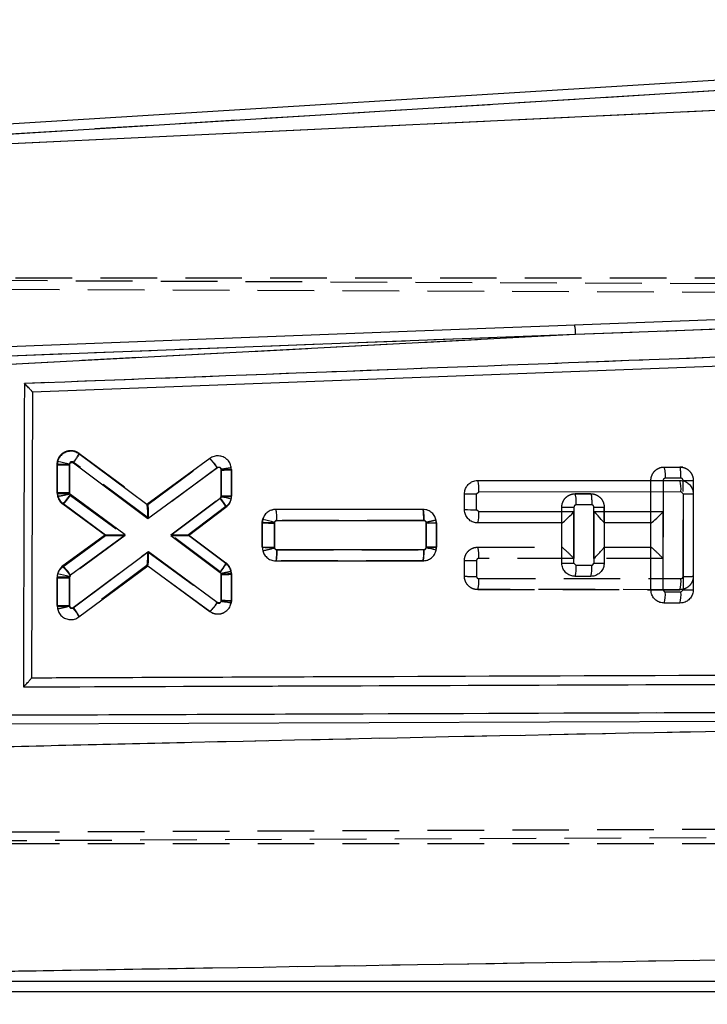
# Model space of a CAD drawing. Extents: x 49 to 390, y 18 to 272.
# Tile 15 of 36: x 255 to 270, y 233 to 255. Entities that reach past the tile are written whole.
import ezdxf

# ---------------------------------------------------------------- set-up
doc = ezdxf.new("R2010")
doc.units = 0
doc.linetypes.add('HIDDEN', pattern=[1.905, 1.27, -0.635])
doc.layers.get('0').update_dxf_attribs({"linetype": 'CONTINUOUS'})
doc.styles.add('SLDTEXTSTYLE0', font='TXT', dxfattribs={"width": 0.75})
doc.dimstyles.new('SLDDIMSTYLE1', dxfattribs={"dimtxt": 3.5, "dimasz": 3.302, "dimexe": 0, "dimexo": 0.0625, "dimgap": 0.875, "dimtad": 1, "dimdec": 0, "dimrnd": 1e-09, "dimzin": 12, "dimtxsty": 'SLDTEXTSTYLE0', "dimsah": 1, "dimcen": 0.09, "dimazin": 3, "dimtfac": 1, "dimtofl": 0, "dimtmove": 0, "dimatfit": 3, "dimtolj": 1, "dimtzin": 12})

# ---------------------------------------------------------------- blocks, each defined once
blk = doc.blocks.new('_D_1')
at = {"color": 179, "linetype": 'CONTINUOUS'}
for p, q in [((287.42, 254.86), (324.957, 254.86)), ((323.957, 254.86), (323.957, 212.477)), ((222.38, 212.477), (324.957, 212.477))]:
    blk.add_line(p, q, dxfattribs=at)
for points in [[(323.957, 254.86), (323.449, 251.558), (324.465, 251.558)], [(323.957, 212.477), (324.465, 215.779), (323.449, 215.779)]]:
    blk.add_solid(points, dxfattribs=at)
at = {"color": 179, "linetype": 'CONTINUOUS', "insert": (319.445, 228.199, 0.1), "char_height": 3.5, "attachment_point": 1, "rotation": 90, "style": 'SLDTEXTSTYLE0'}
blk.add_mtext('42', dxfattribs=at)
blk = doc.blocks.new('_D_2')
at = {"color": 179, "linetype": 'CONTINUOUS'}
for p, q in [((101.402, 232.939), (101.402, 268.588)), ((309.203, 243.436), (309.203, 268.588)), ((309.203, 267.588), (101.402, 267.588))]:
    blk.add_line(p, q, dxfattribs=at)
for points in [[(101.402, 267.588), (104.704, 267.08), (104.704, 268.096)], [(309.203, 267.588), (305.901, 268.096), (305.901, 267.08)]]:
    blk.add_solid(points, dxfattribs=at)
at = {"color": 179, "linetype": 'CONTINUOUS', "insert": (188.915, 272.1, 0.1), "char_height": 3.5, "attachment_point": 1, "style": 'SLDTEXTSTYLE0'}
blk.add_mtext('208', dxfattribs=at)

msp = doc.modelspace()

# ---------------------------------------------------------------- linework, layer by layer
at = {"color": 7, "linetype": 'CONTINUOUS'}
for p, q in [((286.42, 254.8597), (252.3459, 252.7619)), ((286.4342, 254.6294), (252.5189, 252.5414)), ((252.7024, 252.3691), (286.192, 253.9569)), ((267.4326, 248.1857), (284.5837, 248.8348)), ((254.4498, 247.5021), (267.4326, 248.1857)), ((254.7335, 247.7036), (267.4326, 248.1857)), ((283.8288, 247.9729), (255.2493, 246.885)), ((255.2493, 246.885), (255.2259, 240.4734)), ((257.8124, 244.364), (256.2889, 245.4999)), ((255.8025, 245.2564), (255.8024, 244.6346)), ((255.8115, 245.3294), (255.8025, 245.2564)), ((256.0744, 244.6334), (256.0745, 245.2543)), ((256.0745, 245.2543), (256.0761, 245.2669)), ((256.1622, 245.2969), (257.833, 244.0512)), ((259.2247, 245.3964), (257.8124, 244.364)), ((257.833, 244.0512), (259.3943, 245.1925)), ((259.481, 245.1485), (259.4808, 244.5409)), ((259.7088, 244.5429), (259.7089, 245.1505)), ((265.2378, 244.9031), (269.773, 244.9039)), ((257.3286, 243.6824), (256.0972, 244.5888)), ((259.4808, 244.5409), (259.4799, 244.531)), ((259.7035, 244.4862), (259.7088, 244.5429)), ((264.9378, 244.2497), (264.9378, 244.6032)), ((265.2098, 244.2475), (265.2099, 244.601)), ((265.2099, 244.601), (265.2599, 244.651)), ((265.2599, 244.651), (269.7951, 244.6518)), ((269.7951, 244.6518), (269.8451, 244.6018)), ((269.8451, 244.6018), (269.8451, 242.4475)), ((270.0731, 244.6039), (270.0731, 242.4496)), ((255.9262, 244.3901), (256.8839, 243.6852)), ((259.4596, 244.4984), (258.3482, 243.6675)), ((259.4799, 244.531), (259.4596, 244.4984)), ((258.7437, 243.6696), (259.5873, 244.3002)), ((264.0039, 244.2547), (260.7064, 244.2541)), ((265.2598, 244.1975), (265.2098, 244.2475)), ((267.3951, 244.1979), (265.2598, 244.1975)), ((267.3951, 243.0475), (267.3951, 244.1979)), ((269.3951, 244.1983), (267.8451, 244.198)), ((267.8451, 244.198), (267.8451, 243.0475)), ((269.3951, 242.4475), (269.3951, 244.1983)), ((260.402, 243.9502), (260.4019, 243.4019)), ((260.4122, 244.0281), (260.402, 243.9502)), ((260.674, 243.9481), (260.6759, 243.9618)), ((260.674, 243.3998), (260.674, 243.9481)), ((260.7287, 244.002), (264.0255, 244.0026)), ((264.0805, 243.9482), (264.0804, 243.3999)), ((264.3083, 243.4019), (264.3084, 243.9501)), ((267.1231, 243.95), (265.2378, 243.9496)), ((267.1231, 243.0496), (267.1231, 243.95)), ((268.0731, 243.951), (268.0731, 243.9502)), ((269.1231, 243.9504), (268.0731, 243.9502)), ((268.0731, 243.9502), (268.0731, 243.0496)), ((269.1231, 242.4496), (269.1231, 243.9504)), ((256.8839, 243.6852), (255.9268, 242.9856)), ((256.0964, 242.7817), (257.3286, 243.6824)), ((258.3482, 243.6675), (259.458, 242.838)), ((259.5863, 243.0399), (258.7437, 243.6696)), ((257.8519, 243.2977), (256.1616, 242.0372)), ((259.3931, 242.1634), (257.8519, 243.2977)), ((264.0264, 243.3465), (260.7292, 243.3458)), ((264.0804, 243.3999), (264.0792, 243.3887)), ((264.3019, 243.3395), (264.3083, 243.4019)), ((256.289, 241.8389), (257.8308, 242.9887)), ((257.8308, 242.9887), (259.2232, 241.9639)), ((260.7069, 243.0979), (264.0045, 243.0986)), ((267.4451, 242.9975), (267.3951, 243.0475)), ((267.7951, 242.9975), (267.4451, 242.9975)), ((267.8451, 243.0475), (267.7951, 242.9975)), ((255.809, 242.8047), (255.802, 242.7403)), ((256.0753, 242.7494), (256.0964, 242.7817)), ((259.4805, 242.7939), (259.4804, 242.2156)), ((259.7083, 242.2077), (259.7085, 242.7959)), ((255.802, 242.7403), (255.8019, 242.0824)), ((256.074, 242.0802), (256.0741, 242.7381)), ((256.0741, 242.7381), (256.0753, 242.7494)), ((267.7731, 242.7496), (267.4231, 242.7496)), ((269.4451, 242.3975), (269.3951, 242.4475)), ((269.7951, 242.3975), (269.4451, 242.3975)), ((269.8451, 242.4475), (269.7951, 242.3975)), ((259.4804, 242.2156), (259.4785, 242.1917)), ((259.7045, 242.1594), (259.7083, 242.2077)), ((269.7731, 242.1496), (269.4231, 242.1496)), ((255.2259, 240.4734), (255.2259, 240.4724)), ((280.6621, 239.5283), (254.7039, 239.4285)), ((252.765, 233.6595), (277.708, 233.6595)), ((252.5954, 233.4282), (277.708, 233.4282))]:
    msp.add_line(p, q, dxfattribs=at)
at = {"color": 7, "linetype": 'HIDDEN'}
for p, q in [((286.4342, 254.6294), (252.5189, 252.5414)), ((252.7024, 252.3691), (286.192, 253.9569)), ((248.5986, 249.4229), (293.7593, 249.2263)), ((251.0561, 249.454), (286.5527, 249.454)), ((248.8679, 249.2212), (294.1897, 249.0378)), ((267.4326, 248.1857), (284.5837, 248.8348)), ((254.4498, 247.5021), (267.4326, 248.1857)), ((254.7335, 247.7036), (267.4326, 248.1857)), ((256.289, 245.516), (257.832, 244.3654)), ((255.802, 244.6146), (255.8019, 245.2725)), ((256.074, 245.2705), (256.0741, 244.6127)), ((257.8519, 244.053), (256.1616, 245.3135)), ((257.8308, 244.3662), (259.2232, 245.391)), ((259.2232, 245.391), (259.2233, 245.3911)), ((259.7045, 245.1955), (259.7045, 245.1955)), ((269.4231, 245.2054), (269.7732, 245.2054)), ((269.8355, 245.1986), (269.7731, 245.2054)), ((259.3933, 245.1875), (257.8519, 244.053)), ((259.4804, 245.1351), (259.4786, 245.1576)), ((259.4805, 244.5582), (259.4804, 245.1351)), ((259.7083, 245.1472), (259.7085, 244.559)), ((269.1231, 243.951), (269.1231, 244.9054)), ((269.3951, 244.9033), (269.3951, 243.1524)), ((269.7952, 244.9533), (269.4451, 244.9533)), ((269.8451, 242.7489), (269.8451, 244.9025)), ((270.0731, 244.9054), (270.0731, 242.751)), ((255.802, 244.6146), (255.809, 244.5502)), ((255.809, 244.5502), (255.8369, 244.4813)), ((256.0741, 244.6127), (256.0753, 244.6015)), ((256.0753, 244.6015), (256.0965, 244.5689)), ((256.0965, 244.5689), (257.3286, 243.6683)), ((267.4231, 244.6054), (267.7732, 244.6054)), ((267.7731, 244.6054), (267.4231, 244.6054)), ((267.7732, 244.6054), (267.7731, 244.6054)), ((267.8355, 244.5986), (267.7731, 244.6054)), ((256.8839, 243.6697), (255.9268, 244.3693)), ((258.3482, 243.6832), (259.4577, 244.5125)), ((259.5863, 244.315), (258.7437, 243.6853)), ((258.786, 243.7169), (259.5863, 244.315)), ((267.7952, 244.3533), (267.4451, 244.3533)), ((260.7069, 244.257), (260.707, 244.257)), ((260.707, 244.257), (264.0045, 244.2563)), ((267.1231, 243.9502), (267.1231, 244.3054)), ((267.3951, 244.3033), (267.3951, 243.1528)), ((267.8451, 243.1527), (267.8451, 244.3025)), ((268.0731, 244.3054), (268.0731, 243.951)), ((268.0731, 244.0014), (268.0731, 244.3054)), ((260.4092, 244.0166), (260.4019, 243.953)), ((260.402, 243.4047), (260.4019, 243.953)), ((260.4019, 243.953), (260.402, 243.4047)), ((260.6739, 243.9497), (260.674, 243.4025)), ((264.0268, 244.0042), (260.7291, 244.0049)), ((264.0804, 243.9508), (264.0793, 243.9618)), ((264.0805, 243.4035), (264.0804, 243.9508)), ((264.3083, 243.9531), (264.3019, 244.0154)), ((264.3083, 243.9531), (264.3084, 243.4048)), ((264.3084, 243.4048), (264.3083, 243.9531)), ((268.0731, 243.9502), (268.0731, 243.4036)), ((255.9262, 242.9648), (256.8839, 243.6697)), ((256.8839, 243.6697), (255.9262, 242.9648)), ((257.3286, 243.6683), (256.0975, 242.7622)), ((256.8839, 243.6852), (256.8839, 243.6852)), ((259.4594, 242.8525), (258.3482, 243.6832)), ((258.7437, 243.6853), (259.5873, 243.0547)), ((258.7437, 243.6696), (258.7437, 243.6696)), ((256.1621, 242.0537), (257.833, 243.2996)), ((257.833, 243.2996), (259.3943, 242.1582)), ((260.674, 243.4025), (260.6757, 243.3896)), ((260.7283, 243.3488), (264.0257, 243.3482)), ((264.3054, 243.3738), (264.2887, 243.3065)), ((264.3045, 243.3702), (264.3084, 243.4048)), ((265.2378, 243.4053), (267.1239, 243.4049)), ((268.0731, 243.4047), (269.1239, 243.4045)), ((257.8136, 242.9918), (256.289, 241.855)), ((259.2247, 241.9585), (257.8124, 242.9909)), ((260.7064, 243.1009), (260.7064, 243.1009)), ((264.0039, 243.1003), (260.7064, 243.1009)), ((264.0039, 243.1003), (264.0823, 243.1137)), ((264.004, 243.1003), (264.0039, 243.1003)), ((264.0254, 243.1022), (264.004, 243.1003)), ((264.9378, 242.7518), (264.9378, 243.1052)), ((265.2098, 243.1032), (265.2099, 242.7504)), ((267.3951, 243.1528), (265.2598, 243.1532)), ((269.3951, 243.1524), (267.8451, 243.1527)), ((255.9262, 242.9648), (255.9007, 242.9405)), ((259.4799, 242.8198), (259.4594, 242.8525)), ((259.4808, 242.8098), (259.4799, 242.8198)), ((259.481, 242.2022), (259.4808, 242.8098)), ((259.7035, 242.8687), (259.6763, 242.9413)), ((259.7088, 242.812), (259.7035, 242.8687)), ((259.7088, 242.812), (259.7089, 242.2044)), ((255.8025, 242.0985), (255.8024, 242.7203)), ((256.0744, 242.7165), (256.0745, 242.0965)), ((265.2599, 242.6997), (269.795, 242.6989)), ((269.773, 242.451), (265.2378, 242.4518)), ((265.2378, 242.4518), (269.773, 242.451)), ((255.8115, 242.0254), (255.8115, 242.0255)), ((256.0745, 242.0965), (256.0759, 242.0847)), ((256.289, 241.855), (256.2889, 241.855)), ((302.7458, 237.0207), (248.5968, 236.785)), ((248.8681, 236.9867), (302.8319, 237.2051)), ((248.8697, 236.754), (286.5527, 236.754)), ((252.765, 233.6595), (277.708, 233.6595))]:
    msp.add_line(p, q, dxfattribs=at)
at = {"color": 7, "linetype": 'CONTINUOUS', "flags": 128}
for points in [[(283.2576, 248.9947), (282.5745, 248.9688), (276.1042, 248.7232), (267.4092, 248.3924)], [(267.4092, 248.3924), (267.0365, 248.3782), (265.4189, 248.3165), (258.9487, 248.0694), (254.7109, 247.9072)], [(267.1242, 243.95), (267.1236, 243.95), (267.1232, 243.95), (267.1231, 243.95)], [(269.1242, 243.9504), (269.1236, 243.9504), (269.1232, 243.9504), (269.1231, 243.9504)]]:
    msp.add_lwpolyline(points, dxfattribs=at)
at = {"color": 7, "linetype": 'HIDDEN', "flags": 128}
for points in [[(260.6131, 244.238), (260.6458, 244.2508), (260.7068, 244.257), (260.7069, 244.257), (260.7069, 244.257)], [(259.5179, 241.927), (259.4695, 241.907), (259.3698, 241.9018), (259.2722, 241.9301), (259.2248, 241.9585), (259.2247, 241.9585), (259.2247, 241.9585)]]:
    msp.add_lwpolyline(points, dxfattribs=at)
at = {"color": 7, "linetype": 'CONTINUOUS'}
for centre, radius, start, end in [((266.6933, 248.2068), 0.7395, 358.36347, 14.5344), ((256.0008, 253.5595), 8.3055, 268.63201, 270.50888), ((254.73, 240.1587), 5.2826, 75.2372, 78.18675), ((258.5237, 244.641), 1.0306, 32.35423, 47.14003), ((259.5359, 251.7269), 6.5786, 269.52116, 271.50668), ((264.5265, 244.7138), 0.736, 355.10898, 14.90713), ((269.0621, 244.7146), 0.7356, 355.10405, 14.91208), ((259.5369, 251.1334), 6.5928, 269.51253, 271.49378), ((265.1394, 252.9394), 8.3387, 268.61507, 270.48443), ((269.8988, 251.1693), 6.5677, 269.53154, 271.52039), ((257.9354, 244.5277), 0.2047, 233.07777, 233.47969), ((258.7822, 243.9218), 0.8896, 25.17754, 40.40254), ((258.2934, 238.0302), 6.6082, 77.67949, 79.65611), ((265.1393, 252.5866), 8.3394, 268.61513, 270.48438), ((264.5425, 244.1362), 0.7199, 344.97607, 4.88402), ((260.5996, 252.248), 8.3002, 268.63612, 270.51419), ((259.3786, 239.3651), 4.7762, 74.24031, 77.50212), ((264.1355, 250.9192), 6.9712, 269.54759, 271.42127), ((260.6035, 251.7397), 8.3403, 268.61503, 270.4841), ((263.3089, 243.2852), 0.7201, 344.97894, 4.88114), ((262.9932, 237.9448), 5.5511, 76.36445, 78.718), ((264.1369, 249.9918), 6.5922, 269.50893, 271.49036), ((255.2259, 242.2303), 1.0304, 32.35157, 47.13966), ((257.6282, 243.2619), 0.3402, 306.57077, 306.81334), ((267.3231, 251.371), 8.3239, 268.6229, 270.49565), ((266.7273, 242.9364), 0.7204, 344.97122, 4.86495), ((267.0773, 242.9364), 0.7204, 344.97122, 4.86495), ((267.8988, 249.6127), 6.5655, 269.53125, 271.52072), ((254.7091, 236.8416), 6.0637, 76.97874, 79.54903), ((259.5355, 249.3716), 6.578, 269.52102, 271.50679), ((256.0057, 251.1002), 8.3624, 268.60428, 270.46837), ((269.3231, 250.7692), 8.322, 268.62271, 270.49582), ((268.728, 242.3363), 0.7197, 344.9613, 4.87487), ((269.078, 242.3363), 0.7197, 344.9613, 4.87487), ((269.8988, 249.0117), 6.5645, 269.53105, 271.52088), ((256.0035, 250.4194), 8.3395, 268.61491, 270.48412), ((255.4842, 241.462), 0.8887, 25.09577, 40.33797)]:
    msp.add_arc(centre, radius, start, end, dxfattribs=at)
at = {"color": 7, "linetype": 'HIDDEN'}
for centre, radius, start, end in [((266.6933, 248.2068), 0.7395, 358.36347, 14.5344), ((255.5638, 245.8309), 0.7906, 319.12241, 336.52743), ((256.0004, 253.576), 8.3058, 268.63068, 270.50747), ((268.7105, 245.016), 0.7373, 355.11627, 14.87967), ((269.8803, 251.2742), 6.3718, 269.6836, 271.7337), ((255.9963, 252.8716), 8.2593, 268.65246, 270.53982), ((256.1059, 244.6149), 0.3039, 180.04013, 192.27901), ((256.1074, 244.6157), 0.3055, 192.37979, 233.76473), ((266.7117, 244.416), 0.7361, 355.10748, 14.90191), ((267.3231, 252.6267), 8.3238, 268.62278, 270.4956), ((267.8801, 250.6693), 6.3669, 269.68498, 271.73657), ((264.1298, 250.4717), 6.521, 269.56552, 271.56859), ((264.0025, 243.9529), 0.3059, 0.03747, 11.806), ((260.6086, 251.7962), 8.394, 268.58973, 270.44682), ((260.0249, 245.5349), 2.2418, 279.94951, 286.87626), ((264.5266, 243.2162), 0.7359, 355.09263, 14.89324), ((259.4049, 242.8114), 0.304, 10.86143, 53.13708), ((265.1363, 251.4121), 8.3093, 268.63076, 270.50682), ((259.5311, 249.3366), 6.527, 269.55918, 271.56042), ((259.4032, 242.8118), 0.3056, 0.03084, 10.72241), ((265.1127, 250.8074), 8.0576, 268.75669, 270.69125), ((264.5422, 242.6387), 0.7203, 344.95841, 4.85726), ((269.0778, 242.6377), 0.7199, 344.96847, 4.87796), ((269.8988, 249.3157), 6.567, 269.53132, 271.52046), ((258.6411, 242.6259), 0.8866, 311.17039, 328.16505), ((259.5334, 248.754), 6.552, 269.54117, 271.53478), ((256.001, 250.4035), 8.3073, 268.63056, 270.50701)]:
    msp.add_arc(centre, radius, start, end, dxfattribs=at)
for centre, major_axis, ratio, start_param, end_param in [((259.4583, 245.1372), (0.25, 0.01), 0.0119261, 4.8002099, 6.2831853), ((257.8299, 244.0551), (0.001, 0.3107), 0.0709759, 4.7058754, 6.2306505), ((257.3066, 243.6704), (0.4227, 0.0007), 0.0050435, 3.1484688, 4.7645602), ((258.3261, 243.6853), (0.4175, 0), 0.0050159, 4.7652117, 6.2764752), ((257.8109, 243.3016), (-0.0015, 0.3103), 0.0710097, 3.1939699, 4.7053099), ((267.3731, 243.1549), (-0.2498, 0.2498), 0.0399855, 4.6640637, 6.2432132), ((267.8231, 243.1548), (0.2497, 0.2497), 0.0483726, 4.7523611, 6.23486), ((269.3731, 243.1545), (-0.2498, 0.2498), 0.0399855, 4.6640637, 6.2432132)]:
    msp.add_ellipse(centre, major_axis=major_axis, ratio=ratio, start_param=start_param, end_param=end_param, dxfattribs=at)
at = {"color": 7, "linetype": 'CONTINUOUS'}
for centre, major_axis, ratio, start_param, end_param in [((257.8109, 244.0533), (0.0015, 0.3103), 0.0710733, 4.7059813, 6.2307612), ((267.3731, 244.2), (0.2497, 0.2498), 0.0483709, 3.1899355, 4.7523436), ((267.8231, 244.2001), (0.2498, -0.2498), 0.0399838, 0.0399546, 1.5224535), ((269.3731, 244.2004), (0.2497, 0.2498), 0.0483709, 3.1899355, 4.7523436), ((257.3066, 243.6845), (0.4227, -0.0007), 0.0048715, 3.1482343, 4.7645765), ((258.3261, 243.6696), (0.4175, 0), 0.0050216, 4.7652111, 6.2764676), ((257.8299, 243.2998), (-0.001, 0.3107), 0.0709339, 3.1940964, 4.7054322), ((259.4583, 242.2177), (0.25, -0.01), 0.0048534, 4.8008813, 6.2831853)]:
    msp.add_ellipse(centre, major_axis=major_axis, ratio=ratio, start_param=start_param, end_param=end_param, dxfattribs=at)
for points, knots in [([(284.168, 248.1817), (279.2892, 247.9972), (269.5879, 247.6304), (259.8861, 247.262), (255.0634, 247.0788)], [0, 0, 0, 0, 0.5028959, 1, 1, 1, 1]), ([(255.0634, 247.0788), (255.0595, 245.9458), (255.0518, 243.6754), (255.0441, 241.4051), (255.0403, 240.2677)], [0, 0, 0, 0, 0.49904782, 1, 1, 1, 1]), ([(255.2493, 246.8855), (255.2477, 246.8883), (255.2445, 246.8941), (255.2189, 246.9227), (255.1727, 246.9709), (255.1165, 247.027), (255.077, 247.0656), (255.0641, 247.0782), (255.0634, 247.0788)], [0, 0, 0, 0, 0.1572194, 0.3135119, 0.5425134, 0.8512124, 0.9921274, 1, 1, 1, 1]), ([(256.2889, 245.4999), (256.2592, 245.5177), (256.1996, 245.5532), (256.0943, 245.5651), (255.9917, 245.5437), (255.9026, 245.4888), (255.8396, 245.4136), (255.8201, 245.3552), (255.8115, 245.3294)], [0, 0, 0, 0, 0.1731137, 0.3462127, 0.5195295, 0.6923943, 0.8642229, 1, 1, 1, 1]), ([(256.289, 245.4999), (256.2891, 245.4964), (256.2892, 245.4894), (256.2681, 245.4514), (256.2338, 245.3979), (256.2016, 245.3516), (256.1773, 245.3176), (256.1687, 245.3059), (256.1622, 245.2969)], [0, 0, 0, 0, 0.2211505, 0.4422984, 0.6634486, 0.8846011, 0.9125624, 1, 1, 1, 1]), ([(259.7089, 245.1505), (259.7055, 245.1847), (259.6988, 245.2531), (259.6466, 245.344), (259.5696, 245.4134), (259.4731, 245.4531), (259.3691, 245.4587), (259.2838, 245.4349), (259.2399, 245.4063), (259.2247, 245.3964)], [0, 0, 0, 0, 0.152615, 0.3052213, 0.4575925, 0.611823, 0.7648727, 0.918858, 1, 1, 1, 1]), ([(256.0761, 245.2669), (256.0781, 245.2726), (256.0822, 245.2839), (256.0949, 245.2971), (256.1111, 245.3058), (256.1295, 245.3087), (256.1475, 245.3058), (256.1576, 245.2998), (256.1622, 245.2969)], [0, 0, 0, 0, 0.1664521, 0.3328326, 0.5011164, 0.6732452, 0.8487978, 1, 1, 1, 1]), ([(259.3943, 245.1925), (259.397, 245.1943), (259.4049, 245.1994), (259.4201, 245.2037), (259.4387, 245.2025), (259.456, 245.1956), (259.4698, 245.183), (259.4791, 245.1669), (259.4803, 245.1546), (259.481, 245.1485)], [0, 0, 0, 0, 0.0814596, 0.2357596, 0.385961, 0.5441602, 0.69419, 0.8470923, 1, 1, 1, 1]), ([(264.9378, 244.6032), (264.9411, 244.6368), (264.9477, 244.704), (264.9991, 244.7936), (265.0748, 244.8615), (265.1592, 244.8978), (265.2152, 244.9016), (265.2378, 244.9031)], [0, 0, 0, 0, 0.2137116, 0.4274196, 0.6412618, 0.8556991, 1, 1, 1, 1]), ([(269.773, 244.9039), (269.8069, 244.9006), (269.8746, 244.8939), (269.9647, 244.8419), (270.0326, 244.7653), (270.0681, 244.6809), (270.0717, 244.6256), (270.0731, 244.6039)], [0, 0, 0, 0, 0.2157069, 0.4314198, 0.6470514, 0.8621247, 1, 1, 1, 1]), ([(255.8024, 244.6346), (255.8043, 244.6098), (255.809, 244.5508), (255.8484, 244.4614), (255.9, 244.4141), (255.9262, 244.3901)], [0, 0, 0, 0, 0.2624953, 0.6253774, 1, 1, 1, 1]), ([(255.8024, 244.6346), (255.8051, 244.6344), (255.8107, 244.6339), (255.8538, 244.6333), (255.9172, 244.633), (255.9855, 244.633), (256.0392, 244.6332), (256.065, 244.6333), (256.0744, 244.6334)], [0, 0, 0, 0, 0.2032158, 0.406434, 0.6096481, 0.8128605, 0.9313432, 1, 1, 1, 1]), ([(255.9262, 244.3901), (255.9279, 244.3901), (255.9311, 244.3901), (255.9435, 244.4005), (255.9608, 244.4181), (255.9828, 244.4429), (256.0086, 244.4737), (256.037, 244.5092), (256.0671, 244.5481), (256.0871, 244.5752), (256.0972, 244.5888)], [0, 0, 0, 0, 0.1249987, 0.2500004, 0.375, 0.5000013, 0.6250025, 0.7499992, 0.8749999, 1, 1, 1, 1]), ([(256.0972, 244.5888), (256.0933, 244.5922), (256.0859, 244.5987), (256.0799, 244.6092), (256.0756, 244.6205), (256.0749, 244.6279), (256.0744, 244.6334)], [0, 0, 0, 0, 0.29944986, 0.57045951, 0.68626728, 1, 1, 1, 1]), ([(259.5873, 244.3002), (259.6125, 244.3233), (259.6629, 244.3693), (259.6936, 244.44), (259.7021, 244.4797), (259.7035, 244.4862)], [0, 0, 0, 0, 0.45519802, 0.91043241, 1, 1, 1, 1]), ([(260.7064, 244.2541), (260.6719, 244.2506), (260.603, 244.2437), (260.5119, 244.1906), (260.4441, 244.1165), (260.4223, 244.0561), (260.4122, 244.0281)], [0, 0, 0, 0, 0.2595237, 0.5190963, 0.7774593, 1, 1, 1, 1]), ([(260.7287, 244.002), (260.7286, 244.0196), (260.7283, 244.0667), (260.7256, 244.1381), (260.7205, 244.2027), (260.7138, 244.2458), (260.7089, 244.2513), (260.7064, 244.2541)], [0, 0, 0, 0, 0.1343098, 0.359267, 0.5728452, 0.7864237, 1, 1, 1, 1]), ([(264.3084, 243.9501), (264.3051, 243.9842), (264.2985, 244.0523), (264.2463, 244.1431), (264.1695, 244.2121), (264.0837, 244.2491), (264.0267, 244.2531), (264.0039, 244.2547)], [0, 0, 0, 0, 0.21319499, 0.42635111, 0.64056643, 0.85635073, 1, 1, 1, 1]), ([(264.0255, 244.0026), (264.0252, 244.0355), (264.0247, 244.1014), (264.0197, 244.1848), (264.0125, 244.2432), (264.0068, 244.2508), (264.0039, 244.2547)], [0, 0, 0, 0, 0.2500003, 0.5000009, 0.7499992, 1, 1, 1, 1]), ([(265.2378, 243.9496), (265.204, 243.9529), (265.1363, 243.9596), (265.0461, 244.0117), (264.9782, 244.0883), (264.9427, 244.1726), (264.9392, 244.228), (264.9378, 244.2497)], [0, 0, 0, 0, 0.21570001, 0.43140405, 0.64696958, 0.86191146, 1, 1, 1, 1]), ([(260.6759, 243.9618), (260.678, 243.9674), (260.6822, 243.9788), (260.6953, 243.9918), (260.7113, 244.0003), (260.723, 244.0014), (260.7287, 244.002)], [0, 0, 0, 0, 0.252261, 0.5044165, 0.7594284, 1, 1, 1, 1]), ([(264.0255, 244.0026), (264.0298, 244.0022), (264.0403, 244.0014), (264.0559, 243.9945), (264.0695, 243.9822), (264.0787, 243.9661), (264.0799, 243.9542), (264.0805, 243.9482)], [0, 0, 0, 0, 0.1526993, 0.3701645, 0.582434, 0.7911549, 1, 1, 1, 1]), ([(260.4019, 243.4019), (260.4053, 243.3678), (260.4122, 243.2997), (260.4645, 243.2089), (260.5416, 243.1401), (260.6273, 243.1033), (260.6842, 243.0994), (260.7069, 243.0979)], [0, 0, 0, 0, 0.2134172, 0.4267938, 0.6411559, 0.8570305, 1, 1, 1, 1]), ([(260.7292, 243.3458), (260.7249, 243.3461), (260.7144, 243.3469), (260.6988, 243.3538), (260.6851, 243.3661), (260.6759, 243.3821), (260.6746, 243.3939), (260.674, 243.3998)], [0, 0, 0, 0, 0.15281492, 0.3713123, 0.58494337, 0.79535227, 1, 1, 1, 1]), ([(260.7069, 243.0979), (260.7094, 243.1007), (260.7144, 243.1062), (260.721, 243.1493), (260.7262, 243.214), (260.7288, 243.2842), (260.7291, 243.3298), (260.7292, 243.3458)], [0, 0, 0, 0, 0.2158737, 0.4317476, 0.647621, 0.8768006, 1, 1, 1, 1]), ([(264.0045, 243.0986), (264.0388, 243.102), (264.1076, 243.1087), (264.1984, 243.1616), (264.2701, 243.2394), (264.2912, 243.3059), (264.3019, 243.3395)], [0, 0, 0, 0, 0.24930202, 0.49864815, 0.74672166, 1, 1, 1, 1]), ([(264.0792, 243.3887), (264.0775, 243.383), (264.0738, 243.3715), (264.0613, 243.3578), (264.045, 243.3483), (264.0326, 243.3471), (264.0264, 243.3465)], [0, 0, 0, 0, 0.2404593, 0.4908105, 0.7456372, 1, 1, 1, 1]), ([(255.9268, 242.9856), (255.9012, 242.9627), (255.85, 242.9169), (255.8191, 242.8477), (255.8101, 242.8096), (255.809, 242.8047)], [0, 0, 0, 0, 0.4654904, 0.9310271, 1, 1, 1, 1]), ([(259.458, 242.838), (259.4643, 242.8464), (259.473, 242.8581), (259.4976, 242.8918), (259.5303, 242.9383), (259.565, 242.9915), (259.5864, 243.0294), (259.5863, 243.0364), (259.5863, 243.0399)], [0, 0, 0, 0, 0.0831772, 0.1151559, 0.3363672, 0.5575794, 0.7787891, 1, 1, 1, 1]), ([(259.7085, 242.7959), (259.7066, 242.8205), (259.702, 242.8794), (259.6632, 242.9686), (259.6121, 243.0159), (259.5863, 243.0399)], [0, 0, 0, 0, 0.26235364, 0.62687531, 1, 1, 1, 1]), ([(267.4231, 242.7496), (267.3892, 242.7529), (267.3215, 242.7596), (267.2314, 242.8117), (267.1635, 242.8883), (267.128, 242.9726), (267.1244, 243.0279), (267.1231, 243.0496)], [0, 0, 0, 0, 0.2157951, 0.4315752, 0.6472484, 0.8623047, 1, 1, 1, 1]), ([(268.0731, 243.0496), (268.0698, 243.016), (268.0632, 242.9487), (268.0118, 242.8591), (267.9362, 242.7913), (267.8518, 242.7548), (267.7957, 242.7511), (267.7731, 242.7496)], [0, 0, 0, 0, 0.2136141, 0.4272256, 0.6409351, 0.8552215, 1, 1, 1, 1]), ([(259.458, 242.838), (259.4627, 242.8337), (259.4719, 242.8251), (259.4791, 242.809), (259.4801, 242.7983), (259.4805, 242.7939)], [0, 0, 0, 0, 0.370521, 0.740571, 1, 1, 1, 1]), ([(269.4231, 242.1496), (269.3892, 242.1529), (269.3215, 242.1596), (269.2313, 242.2117), (269.1635, 242.2883), (269.128, 242.3726), (269.1245, 242.428), (269.1231, 242.4496)], [0, 0, 0, 0, 0.2158063, 0.4315984, 0.6473166, 0.8624215, 1, 1, 1, 1]), ([(270.0731, 242.4496), (270.0698, 242.416), (270.0632, 242.3488), (270.0118, 242.2591), (269.9362, 242.1913), (269.8518, 242.1548), (269.7957, 242.1511), (269.7731, 242.1496)], [0, 0, 0, 0, 0.2135989, 0.4271933, 0.6408635, 0.8551045, 1, 1, 1, 1]), ([(259.2232, 241.9639), (259.2531, 241.9462), (259.3128, 241.911), (259.4182, 241.8996), (259.5207, 241.9215), (259.6095, 241.9769), (259.6774, 242.0585), (259.6954, 242.1256), (259.7045, 242.1594)], [0, 0, 0, 0, 0.1668104, 0.3336046, 0.5006126, 0.6670986, 0.8324522, 1, 1, 1, 1]), ([(259.3931, 242.1634), (259.3831, 242.1498), (259.3631, 242.1226), (259.3332, 242.0836), (259.305, 242.0479), (259.2794, 242.0171), (259.2575, 241.9922), (259.2404, 241.9745), (259.2281, 241.9639), (259.2249, 241.9638), (259.2233, 241.9638)], [0, 0, 0, 0, 0.1250015, 0.2499973, 0.3749988, 0.4999983, 0.6249999, 0.749999, 0.8749981, 1, 1, 1, 1]), ([(259.4785, 242.1917), (259.4778, 242.1898), (259.4753, 242.182), (259.4673, 242.1697), (259.4525, 242.1582), (259.434, 242.1521), (259.4144, 242.1528), (259.4006, 242.1582), (259.3943, 242.1626), (259.3931, 242.1634)], [0, 0, 0, 0, 0.0586354, 0.2322951, 0.4092067, 0.585993, 0.7793527, 0.9596909, 1, 1, 1, 1]), ([(259.4785, 242.1917), (259.4808, 242.1913), (259.4918, 242.1894), (259.53, 242.1831), (259.5907, 242.1744), (259.6535, 242.1661), (259.6963, 242.1606), (259.7017, 242.1598), (259.7045, 242.1594)], [0, 0, 0, 0, 0.0192916, 0.0910945, 0.3184831, 0.5457012, 0.7728486, 1, 1, 1, 1]), ([(255.8019, 242.0824), (255.8053, 242.0483), (255.812, 241.9803), (255.8639, 241.89), (255.9407, 241.8206), (256.037, 241.7806), (256.1413, 241.7748), (256.228, 241.7987), (256.2729, 241.8283), (256.289, 241.8389)], [0, 0, 0, 0, 0.1511905, 0.3023597, 0.4528595, 0.6075947, 0.7600565, 0.9139425, 1, 1, 1, 1]), ([(256.1616, 242.0372), (256.1587, 242.0353), (256.1505, 242.03), (256.135, 242.0257), (256.1159, 242.0269), (256.0986, 242.0341), (256.0849, 242.0466), (256.0758, 242.0622), (256.0746, 242.0742), (256.074, 242.0802)], [0, 0, 0, 0, 0.0866193, 0.2432122, 0.3931116, 0.558564, 0.7020004, 0.8509807, 1, 1, 1, 1]), ([(255.2259, 240.4734), (255.2416, 240.4734), (255.7964, 240.4756), (258.508, 240.486), (266.8841, 240.5182), (274.7218, 240.5483), (280.4025, 240.5701)], [0, 0, 0, 0, 0.0018693, 0.0661233, 0.3231391, 1, 1, 1, 1]), ([(255.0403, 240.2677), (255.041, 240.2684), (255.0531, 240.2806), (255.0925, 240.3205), (255.1487, 240.3792), (255.1955, 240.4311), (255.221, 240.462), (255.2243, 240.4689), (255.2259, 240.4724)], [0, 0, 0, 0, 0.0077852, 0.1402941, 0.4591571, 0.6909658, 0.8449806, 1, 1, 1, 1]), ([(255.0403, 240.2677), (259.2979, 240.283), (267.8003, 240.3135), (276.3038, 240.345), (280.5492, 240.3607)], [0, 0, 0, 0, 0.5007599, 1, 1, 1, 1]), ([(280.6791, 239.7242), (274.6732, 239.702), (266.0202, 239.67), (257.3689, 239.6391), (254.7223, 239.6296)], [0, 0, 0, 0, 0.6940824, 1, 1, 1, 1]), ([(253.5045, 238.9008), (255.2762, 238.9429), (263.193, 239.1306), (271.113, 239.2852), (277.2606, 239.4051)], [0, 0, 0, 0, 0.22378, 1, 1, 1, 1]), ([(277.708, 234.2413), (271.5647, 234.1456), (263.3125, 234.0171), (255.063, 233.8835), (252.9548, 233.8493)], [0, 0, 0, 0, 0.7444506, 1, 1, 1, 1])]:
    msp.add_open_spline(points, degree=3, knots=knots, dxfattribs=at)
at = {"color": 7, "linetype": 'HIDDEN'}
for points, knots in [([(284.168, 248.1817), (279.2892, 247.9972), (269.5879, 247.6304), (259.8861, 247.262), (255.0634, 247.0788)], [0, 0, 0, 0, 0.5028959, 1, 1, 1, 1]), ([(255.0634, 247.0788), (255.0595, 245.9458), (255.0518, 243.6754), (255.0441, 241.4051), (255.0403, 240.2677)], [0, 0, 0, 0, 0.49904782, 1, 1, 1, 1]), ([(255.8019, 245.2725), (255.8019, 245.2726), (255.8019, 245.3065), (255.8136, 245.3751), (255.863, 245.4639), (255.9394, 245.5334), (256.0336, 245.5734), (256.1384, 245.5806), (256.225, 245.5568), (256.2726, 245.5282), (256.2889, 245.516), (256.289, 245.516)], [0, 0, 0, 0, 0.0000896, 0.151776, 0.3045608, 0.4468011, 0.6063439, 0.7530237, 0.9089363, 0.9999101, 1, 1, 1, 1]), ([(256.1616, 245.3135), (256.1585, 245.3155), (256.1502, 245.3209), (256.1344, 245.3251), (256.1156, 245.3236), (256.0984, 245.3165), (256.0849, 245.3042), (256.0758, 245.2884), (256.0746, 245.2765), (256.074, 245.2705)], [0, 0, 0, 0, 0.08991499, 0.24833395, 0.39903047, 0.55719784, 0.70355958, 0.85174306, 1, 1, 1, 1]), ([(259.3933, 245.1875), (259.3832, 245.2012), (259.3631, 245.2286), (259.333, 245.2681), (259.3045, 245.3044), (259.2788, 245.3359), (259.2569, 245.3614), (259.2398, 245.3797), (259.2278, 245.3907), (259.2248, 245.391), (259.2233, 245.3911)], [0, 0, 0, 0, 0.1249984, 0.2500003, 0.3750005, 0.5000003, 0.6249995, 0.7499996, 0.8749999, 1, 1, 1, 1]), ([(259.4786, 245.1576), (259.4777, 245.1602), (259.4747, 245.1688), (259.4658, 245.1815), (259.4507, 245.1929), (259.432, 245.1987), (259.4126, 245.1976), (259.3997, 245.192), (259.394, 245.188), (259.3933, 245.1875)], [0, 0, 0, 0, 0.0779157, 0.256417, 0.4326223, 0.6088961, 0.8015285, 0.9748993, 1, 1, 1, 1]), ([(259.4786, 245.1576), (259.4808, 245.158), (259.492, 245.1601), (259.5302, 245.1668), (259.5911, 245.1763), (259.6538, 245.1859), (259.6964, 245.1928), (259.7018, 245.1946), (259.7045, 245.1955)], [0, 0, 0, 0, 0.0186847, 0.0921518, 0.3193101, 0.5462599, 0.77313, 1, 1, 1, 1]), ([(269.1231, 244.9054), (269.1231, 244.9054), (269.1231, 244.9389), (269.135, 245.0072), (269.1855, 245.0978), (269.264, 245.1666), (269.3481, 245.1998), (269.4026, 245.2054), (269.423, 245.2054), (269.4231, 245.2054)], [0, 0, 0, 0, 0.0001281, 0.2146626, 0.4332243, 0.6522439, 0.869103, 0.9998729, 1, 1, 1, 1]), ([(269.7952, 244.9533), (269.7949, 244.9862), (269.7943, 245.0522), (269.7892, 245.1356), (269.7819, 245.194), (269.7761, 245.2016), (269.7732, 245.2054)], [0, 0, 0, 0, 0.2500004, 0.5000006, 0.7499992, 1, 1, 1, 1]), ([(269.7732, 245.2054), (269.7937, 245.2041), (269.8486, 245.2007), (269.933, 245.1658), (270.011, 245.0972), (270.0612, 245.0068), (270.0731, 244.939), (270.0731, 244.9054), (270.0731, 244.9054)], [0, 0, 0, 0, 0.1311022, 0.3508436, 0.5691449, 0.7846869, 0.9998719, 1, 1, 1, 1]), ([(269.4451, 244.9533), (269.4417, 244.9531), (269.4328, 244.9525), (269.4188, 244.9468), (269.4058, 244.9353), (269.397, 244.9201), (269.3957, 244.9088), (269.3951, 244.9033)], [0, 0, 0, 0, 0.1298061, 0.3453732, 0.5651609, 0.7883341, 1, 1, 1, 1]), ([(269.8451, 244.9025), (269.8445, 244.9083), (269.8434, 244.9198), (269.8345, 244.9352), (269.8215, 244.9467), (269.8076, 244.9525), (269.7986, 244.9531), (269.7952, 244.9533)], [0, 0, 0, 0, 0.21886116, 0.43771275, 0.65659189, 0.87271994, 1, 1, 1, 1]), ([(255.809, 244.5502), (255.8101, 244.5499), (255.8123, 244.5494), (255.8288, 244.5514), (255.854, 244.5556), (255.888, 244.5619), (255.9289, 244.57), (255.9751, 244.5796), (256.0247, 244.5902), (256.0584, 244.5977), (256.0753, 244.6015)], [0, 0, 0, 0, 0.125006, 0.2500115, 0.3750115, 0.5000105, 0.625012, 0.7500127, 0.8750049, 1, 1, 1, 1]), ([(255.9268, 244.3693), (255.9284, 244.3693), (255.9317, 244.3694), (255.9439, 244.3799), (255.9611, 244.3976), (255.983, 244.4225), (256.0085, 244.4534), (256.0368, 244.4891), (256.0666, 244.5281), (256.0866, 244.5553), (256.0965, 244.5689)], [0, 0, 0, 0, 0.12500018, 0.24999878, 0.37500091, 0.49999784, 0.6249988, 0.74999718, 0.87500001, 1, 1, 1, 1]), ([(259.4577, 244.5125), (259.4615, 244.5159), (259.4688, 244.5225), (259.4747, 244.5329), (259.4792, 244.5446), (259.4799, 244.5524), (259.4805, 244.5582)], [0, 0, 0, 0, 0.2856272, 0.5603363, 0.6670688, 1, 1, 1, 1]), ([(259.4805, 244.5582), (259.4883, 244.5582), (259.5271, 244.5579), (259.5913, 244.5577), (259.657, 244.5579), (259.7002, 244.5583), (259.7057, 244.5588), (259.7085, 244.559)], [0, 0, 0, 0, 0.0640768, 0.3172641, 0.5448463, 0.7724211, 1, 1, 1, 1]), ([(259.7085, 244.559), (259.7085, 244.559), (259.7065, 244.5277), (259.7017, 244.4862), (259.6781, 244.424), (259.6461, 244.3695), (259.6084, 244.3314), (259.5863, 244.315), (259.5863, 244.315)], [0, 0, 0, 0, 0.0002136, 0.3333596, 0.4374247, 0.707187, 0.9997862, 1, 1, 1, 1]), ([(267.1231, 244.3054), (267.1231, 244.3054), (267.1231, 244.3389), (267.135, 244.4071), (267.1855, 244.4978), (267.264, 244.5666), (267.3481, 244.5998), (267.4026, 244.6054), (267.423, 244.6054), (267.4231, 244.6054)], [0, 0, 0, 0, 0.0001281, 0.2146825, 0.4331028, 0.6520816, 0.8690716, 0.9998729, 1, 1, 1, 1]), ([(267.7732, 244.6054), (267.7761, 244.6016), (267.7819, 244.594), (267.7892, 244.5356), (267.7943, 244.4522), (267.7949, 244.3862), (267.7952, 244.3533)], [0, 0, 0, 0, 0.2500006, 0.5000009, 0.7500005, 1, 1, 1, 1]), ([(267.7732, 244.6054), (267.7937, 244.6041), (267.8485, 244.6007), (267.9329, 244.5658), (268.011, 244.4972), (268.0612, 244.4069), (268.0731, 244.339), (268.0731, 244.3054), (268.0731, 244.3054)], [0, 0, 0, 0, 0.1310516, 0.3506711, 0.5690265, 0.7847093, 0.9998719, 1, 1, 1, 1]), ([(259.4577, 244.5125), (259.4762, 244.4873), (259.5132, 244.437), (259.5566, 244.373), (259.5847, 244.327), (259.5858, 244.319), (259.5863, 244.315)], [0, 0, 0, 0, 0.2500036, 0.4999991, 0.7500006, 1, 1, 1, 1]), ([(267.4451, 244.3533), (267.4418, 244.3531), (267.4328, 244.3525), (267.4188, 244.3468), (267.4058, 244.3353), (267.397, 244.3201), (267.3957, 244.3088), (267.3951, 244.3033)], [0, 0, 0, 0, 0.1302279, 0.3458207, 0.5654858, 0.7884437, 1, 1, 1, 1]), ([(267.8451, 244.3025), (267.8445, 244.3083), (267.8433, 244.3198), (267.8345, 244.3352), (267.8215, 244.3467), (267.8075, 244.3525), (267.7986, 244.3531), (267.7952, 244.3533)], [0, 0, 0, 0, 0.2189495, 0.4378387, 0.6567014, 0.8726583, 1, 1, 1, 1]), ([(264.0045, 244.2563), (264.0074, 244.2525), (264.0133, 244.2449), (264.0207, 244.1865), (264.0258, 244.1031), (264.0265, 244.0372), (264.0268, 244.0042)], [0, 0, 0, 0, 0.2499991, 0.4999986, 0.7499997, 1, 1, 1, 1]), ([(260.4019, 243.953), (260.4019, 243.953), (260.4019, 243.974), (260.4053, 244.0181), (260.424, 244.0576), (260.4337, 244.078)], [0, 0, 0, 0, 0.0004615, 0.4841316, 1, 1, 1, 1]), ([(260.6739, 243.9497), (260.6659, 243.9497), (260.6401, 243.9499), (260.5863, 243.9503), (260.5167, 243.9508), (260.4533, 243.9515), (260.4102, 243.9523), (260.4047, 243.9528), (260.4019, 243.953)], [0, 0, 0, 0, 0.0588129, 0.1871329, 0.3903514, 0.5935655, 0.7967831, 1, 1, 1, 1]), ([(260.7291, 244.0049), (260.7254, 244.0047), (260.7156, 244.0041), (260.7004, 243.9979), (260.6888, 243.988), (260.68, 243.9756), (260.675, 243.9635), (260.6742, 243.9534), (260.6739, 243.9497)], [0, 0, 0, 0, 0.1283515, 0.3428378, 0.5572277, 0.6505408, 0.8699368, 1, 1, 1, 1]), ([(264.0793, 243.9618), (264.0782, 243.9656), (264.0754, 243.9752), (264.066, 243.9887), (264.0525, 243.9986), (264.0388, 244.0036), (264.0306, 244.004), (264.0268, 244.0042)], [0, 0, 0, 0, 0.16277124, 0.41117365, 0.65966407, 0.84560848, 1, 1, 1, 1]), ([(264.3019, 244.0154), (264.2993, 244.0141), (264.2942, 244.0115), (264.2524, 244.0007), (264.1907, 243.9862), (264.1355, 243.9739), (264.0978, 243.9657), (264.0867, 243.9634), (264.0793, 243.9618)], [0, 0, 0, 0, 0.22691978, 0.45384436, 0.68076362, 0.90769158, 0.93831822, 1, 1, 1, 1]), ([(260.6757, 243.3896), (260.6779, 243.3837), (260.6824, 243.3719), (260.6959, 243.3584), (260.7118, 243.3501), (260.7232, 243.3492), (260.7283, 243.3488)], [0, 0, 0, 0, 0.2620523, 0.5241955, 0.7840748, 1, 1, 1, 1]), ([(260.7283, 243.3488), (260.728, 243.3162), (260.7273, 243.2511), (260.7222, 243.1692), (260.7149, 243.112), (260.7092, 243.1046), (260.7064, 243.1009)], [0, 0, 0, 0, 0.25, 0.5, 0.7499988, 1, 1, 1, 1]), ([(264.0257, 243.3482), (264.0254, 243.3156), (264.0247, 243.2505), (264.0197, 243.1686), (264.0125, 243.1114), (264.0068, 243.104), (264.004, 243.1003)], [0, 0, 0, 0, 0.2499993, 0.4999984, 0.7499987, 1, 1, 1, 1]), ([(264.0257, 243.3482), (264.0289, 243.3483), (264.0376, 243.3488), (264.052, 243.354), (264.0665, 243.3652), (264.0768, 243.3811), (264.0802, 243.3947), (264.0804, 243.4023), (264.0805, 243.4035)], [0, 0, 0, 0, 0.1095617, 0.3068166, 0.5222115, 0.7374987, 0.9552146, 1, 1, 1, 1]), ([(264.3084, 243.4048), (264.3051, 243.4046), (264.2984, 243.4042), (264.2467, 243.4038), (264.172, 243.4035), (264.111, 243.4035), (264.0805, 243.4035)], [0, 0, 0, 0, 0.2499997, 0.5000043, 0.7500052, 1, 1, 1, 1]), ([(264.9378, 243.1052), (264.9378, 243.1053), (264.9378, 243.1388), (264.9496, 243.207), (265.0001, 243.2976), (265.0785, 243.3664), (265.1627, 243.3997), (265.2173, 243.4053), (265.2378, 243.4053), (265.2378, 243.4053)], [0, 0, 0, 0, 0.00012806, 0.21465016, 0.43279045, 0.65160937, 0.86865326, 0.99987292, 1, 1, 1, 1]), ([(259.4594, 242.8525), (259.478, 242.878), (259.5153, 242.9291), (259.5588, 242.9945), (259.5866, 243.0419), (259.587, 243.0504), (259.5873, 243.0547)], [0, 0, 0, 0, 0.2500025, 0.500001, 0.7499998, 1, 1, 1, 1]), ([(265.2598, 243.1532), (265.2564, 243.153), (265.2475, 243.1524), (265.2335, 243.1467), (265.2205, 243.1352), (265.2117, 243.1201), (265.2104, 243.1087), (265.2098, 243.1032)], [0, 0, 0, 0, 0.1304969, 0.3462013, 0.565849, 0.7885228, 1, 1, 1, 1]), ([(255.8024, 242.7203), (255.8024, 242.7203), (255.8041, 242.7482), (255.8099, 242.8017), (255.8454, 242.883), (255.8888, 242.9351), (255.9209, 242.9609), (255.9262, 242.9648), (255.9262, 242.9648)], [0, 0, 0, 0, 0.0002126, 0.2961523, 0.5637038, 0.9298643, 0.9997871, 1, 1, 1, 1]), ([(255.9262, 242.9648), (255.9278, 242.9647), (255.9308, 242.9645), (255.9431, 242.9536), (255.9603, 242.9355), (255.9823, 242.9101), (256.0082, 242.8787), (256.0368, 242.8426), (256.0671, 242.8032), (256.0874, 242.7758), (256.0975, 242.7622)], [0, 0, 0, 0, 0.1250022, 0.2500006, 0.3750013, 0.5000028, 0.6250041, 0.7499993, 0.8750023, 1, 1, 1, 1]), ([(259.4799, 242.8198), (259.4888, 242.8215), (259.5271, 242.8289), (259.59, 242.8416), (259.6537, 242.8552), (259.6957, 242.8651), (259.7009, 242.8675), (259.7035, 242.8687)], [0, 0, 0, 0, 0.073631, 0.3188022, 0.5458686, 0.7729336, 1, 1, 1, 1]), ([(255.8024, 242.7203), (255.8051, 242.7201), (255.8107, 242.7196), (255.8538, 242.7188), (255.9172, 242.718), (255.9879, 242.7173), (256.0418, 242.7168), (256.0675, 242.7166), (256.0744, 242.7165)], [0, 0, 0, 0, 0.2032226, 0.406449, 0.6096699, 0.8128903, 0.9497881, 1, 1, 1, 1]), ([(256.0975, 242.7622), (256.0967, 242.7615), (256.0907, 242.7568), (256.0827, 242.747), (256.0759, 242.7317), (256.0749, 242.7217), (256.0744, 242.7165)], [0, 0, 0, 0, 0.0599794, 0.4323198, 0.7076414, 1, 1, 1, 1]), ([(265.2378, 242.4518), (265.2377, 242.4518), (265.204, 242.4518), (265.1365, 242.4634), (265.0476, 242.5129), (264.9798, 242.5884), (264.9446, 242.6724), (264.9378, 242.7288), (264.9378, 242.7517), (264.9378, 242.7518)], [0, 0, 0, 0, 0.0001351, 0.2159078, 0.4282942, 0.6399282, 0.8532096, 0.9998719, 1, 1, 1, 1]), ([(265.2099, 242.7504), (265.2101, 242.7465), (265.2108, 242.7369), (265.2171, 242.7226), (265.2284, 242.7099), (265.2432, 242.7014), (265.2543, 242.7003), (265.2599, 242.6997)], [0, 0, 0, 0, 0.1491088, 0.3656601, 0.5784346, 0.7885328, 1, 1, 1, 1]), ([(270.0731, 242.751), (270.0731, 242.751), (270.0731, 242.7174), (270.0612, 242.6492), (270.0107, 242.5586), (269.9323, 242.4899), (269.8482, 242.4566), (269.7936, 242.451), (269.773, 242.451), (269.773, 242.451)], [0, 0, 0, 0, 0.0001281, 0.2146057, 0.4328941, 0.6516003, 0.8682812, 0.9998729, 1, 1, 1, 1]), ([(269.795, 242.6989), (269.7984, 242.6991), (269.8075, 242.6997), (269.8214, 242.7054), (269.8345, 242.7168), (269.8432, 242.732), (269.8445, 242.7434), (269.8451, 242.7489)], [0, 0, 0, 0, 0.1312189, 0.3466618, 0.5660648, 0.7885813, 1, 1, 1, 1]), ([(259.3943, 242.1582), (259.397, 242.1565), (259.4049, 242.1514), (259.4201, 242.147), (259.4387, 242.1482), (259.456, 242.1551), (259.4698, 242.1676), (259.4791, 242.1838), (259.4803, 242.1961), (259.481, 242.2022)], [0, 0, 0, 0, 0.0819214, 0.2362844, 0.38611, 0.5443566, 0.6937496, 0.8468702, 1, 1, 1, 1]), ([(259.7089, 242.2044), (259.7089, 242.2044), (259.7089, 242.183), (259.7035, 242.1622), (259.6982, 242.1413)], [0, 0, 0, 0, 0.000939, 1, 1, 1, 1]), ([(255.8115, 242.0254), (255.8144, 242.0252), (255.8202, 242.025), (255.8625, 242.0334), (255.9244, 242.0473), (255.9943, 242.0641), (256.0463, 242.0771), (256.0708, 242.0834), (256.0759, 242.0847)], [0, 0, 0, 0, 0.20383594, 0.40767277, 0.6115061, 0.81534648, 0.96183406, 1, 1, 1, 1]), ([(256.0759, 242.0847), (256.0763, 242.0832), (256.0786, 242.0757), (256.0856, 242.0634), (256.0995, 242.0509), (256.1166, 242.0435), (256.1354, 242.0423), (256.1511, 242.0466), (256.1592, 242.0518), (256.1621, 242.0537)], [0, 0, 0, 0, 0.0423014, 0.2198484, 0.3846182, 0.5579415, 0.7313127, 0.9033088, 1, 1, 1, 1]), ([(256.289, 241.855), (256.2888, 241.8583), (256.2885, 241.865), (256.2667, 241.9025), (256.2312, 241.9568), (256.1933, 242.0109), (256.169, 242.0442), (256.1621, 242.0537)], [0, 0, 0, 0, 0.2231734, 0.4463497, 0.6695218, 0.9062131, 1, 1, 1, 1]), ([(255.0403, 240.2677), (259.2979, 240.283), (267.8003, 240.3135), (276.3038, 240.345), (280.5492, 240.3607)], [0, 0, 0, 0, 0.5007599, 1, 1, 1, 1]), ([(280.6791, 239.7242), (274.6732, 239.702), (266.0202, 239.67), (257.3689, 239.6391), (254.7223, 239.6296)], [0, 0, 0, 0, 0.6940824, 1, 1, 1, 1]), ([(253.5045, 238.9008), (255.2762, 238.9429), (263.193, 239.1306), (271.113, 239.2852), (277.2606, 239.4051)], [0, 0, 0, 0, 0.22378, 1, 1, 1, 1]), ([(277.708, 234.2413), (271.5647, 234.1456), (263.3125, 234.0171), (255.063, 233.8835), (252.9548, 233.8493)], [0, 0, 0, 0, 0.7444506, 1, 1, 1, 1])]:
    msp.add_open_spline(points, degree=3, knots=knots, dxfattribs=at)

# ---------------------------------------------------------------- dimensions: what is measured, and where the dimension line sits
at = {"color": 179, "linetype": 'CONTINUOUS'}
dim = msp.add_linear_dim(base=(101.4022, 267.5882), p1=(309.2026, 242.4361), p2=(101.4022, 231.9393), dimstyle='SLDDIMSTYLE1', dxfattribs=at)
dim.commit()
dim.dimension.update_dxf_attribs({"geometry": '_D_2', "text_midpoint": (194.2159, 267.5882), "dimtype": 160})
dim = msp.add_linear_dim(base=(323.957, 212.4774), p1=(286.42, 254.8597), p2=(221.38, 212.4774), angle=90, dimstyle='SLDDIMSTYLE1', dxfattribs=at)
dim.commit()
dim.dimension.update_dxf_attribs({"geometry": '_D_1', "text_midpoint": (323.957, 232.207), "dimtype": 160})

doc.saveas('drawing.dxf')
